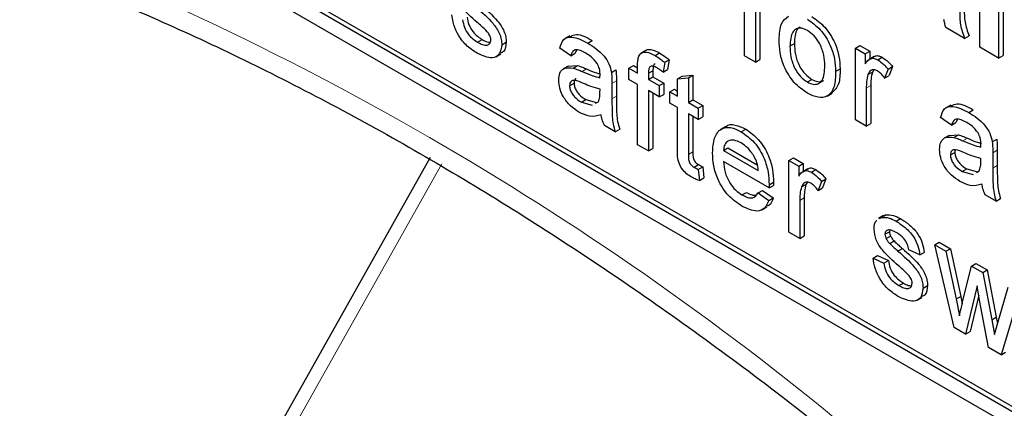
# Paper-space layout 'Blatt2' of a CAD drawing. Header units: millimetres. Extents: x 5 to 418, y 2 to 292.
# Tile 15 of 87: x 143.23 to 146.35, y 151.34 to 152.57. Entities that reach past the tile are written whole.
import ezdxf

# ---------------------------------------------------------------- set-up
doc = ezdxf.new("R2010")
doc.units = ezdxf.units.MM

psp = doc.layouts.new('Blatt2')

# ---------------------------------------------------------------- linework, layer by layer
at = {"color": 7, "linetype": 'Continuous', "lineweight": 25}
for p, q in [((140.9145, 154.4315), (147.9856, 150.3495)), ((142.7247, 153.4355), (147.9856, 150.3985)), ((142.7388, 153.4437), (147.9997, 150.4067)), ((146.2769, 152.479), (146.2769, 152.8383)), ((146.3367, 152.8038), (146.3367, 152.4445)), ((146.3509, 152.8119), (146.3509, 152.4527)), ((145.5315, 152.4521), (145.5315, 152.643)), ((145.566, 152.6231), (145.566, 152.4322)), ((145.5801, 152.615), (145.5801, 152.4404)), ((146.229, 152.5067), (146.1692, 152.5412)), ((144.978, 152.5155), (144.9621, 152.5063)), ((146.229, 152.5067), (146.2432, 152.5148)), ((144.6854, 152.495), (144.6996, 152.5032)), ((144.762, 152.4871), (144.7761, 152.4953)), ((145.0349, 152.4921), (145.049, 152.5003)), ((145.6755, 152.4824), (145.6897, 152.4906)), ((145.8829, 152.476), (145.8971, 152.4841)), ((145.8971, 152.4841), (145.9281, 152.4662)), ((146.3367, 152.4445), (146.2769, 152.479)), ((144.7431, 152.4485), (144.759, 152.4577)), ((144.9804, 152.452), (144.9459, 152.4759)), ((144.9804, 152.452), (144.9945, 152.4602)), ((144.999, 152.4701), (144.9945, 152.4602)), ((145.2188, 152.4687), (145.2029, 152.4595)), ((145.2479, 152.4527), (145.262, 152.4609)), ((145.566, 152.4322), (145.5315, 152.4521)), ((145.8829, 152.2492), (145.8829, 152.476)), ((145.8829, 152.476), (145.9139, 152.4581)), ((145.9139, 152.4581), (145.9281, 152.4662)), ((145.9139, 152.4581), (145.9139, 152.4264)), ((145.9426, 152.4497), (145.9267, 152.4405)), ((145.9281, 152.4662), (145.9281, 152.4413)), ((145.954, 152.4389), (145.9682, 152.4471)), ((146.3367, 152.4445), (146.3509, 152.4527)), ((144.9727, 152.4193), (144.9568, 152.4101)), ((144.9727, 152.4192), (145.0023, 152.421)), ((144.9881, 152.4129), (145.0023, 152.421)), ((145.165, 152.4131), (145.1791, 152.4212)), ((145.1791, 152.4212), (145.1925, 152.4135)), ((145.1925, 152.3972), (145.1925, 152.4202)), ((145.2784, 152.4312), (145.2735, 152.4002)), ((145.2784, 152.4312), (145.2925, 152.4394)), ((145.2925, 152.4394), (145.2876, 152.4083)), ((145.566, 152.4322), (145.5801, 152.4404)), ((145.9863, 152.4097), (146.0004, 152.4178)), ((146.0004, 152.4178), (145.9896, 152.3895)), ((145.1096, 152.3993), (145.1237, 152.4075)), ((145.165, 152.3773), (145.165, 152.4131)), ((145.165, 152.4131), (145.1925, 152.3972)), ((145.227, 152.3965), (145.2411, 152.4046)), ((145.227, 152.3965), (145.227, 152.3773)), ((145.227, 152.3773), (145.2411, 152.3854)), ((145.2411, 152.4046), (145.2411, 152.3854)), ((145.2411, 152.3854), (145.2756, 152.3656)), ((145.2735, 152.4002), (145.2876, 152.4083)), ((145.3193, 152.3792), (145.3335, 152.3873)), ((145.3335, 152.3873), (145.3679, 152.3901)), ((145.3538, 152.3819), (145.3679, 152.3901)), ((145.3679, 152.3901), (145.3679, 152.3122)), ((145.8202, 152.402), (145.8344, 152.4101)), ((145.9227, 152.3922), (145.9368, 152.4003)), ((145.9417, 152.4075), (145.9368, 152.4003)), ((145.9863, 152.4097), (145.9755, 152.3814)), ((145.9755, 152.3814), (145.9896, 152.3895)), ((144.9769, 152.3572), (144.9911, 152.3654)), ((145.1113, 152.3643), (145.1113, 152.3158)), ((145.1254, 152.3725), (145.1254, 152.3239)), ((145.1925, 152.3614), (145.165, 152.3773)), ((145.1925, 152.1704), (145.1925, 152.3614)), ((145.227, 152.3773), (145.2614, 152.3574)), ((145.2614, 152.3574), (145.2756, 152.3656)), ((145.2614, 152.3574), (145.2614, 152.3216)), ((145.2756, 152.3656), (145.2756, 152.3298)), ((145.3193, 152.3792), (145.3538, 152.3819)), ((145.3193, 152.324), (145.3193, 152.3792)), ((145.3538, 152.3819), (145.3538, 152.3041)), ((145.7308, 152.3689), (145.7449, 152.3771)), ((145.9315, 152.358), (145.9315, 152.2375)), ((145.0732, 152.3351), (145.0734, 152.3466)), ((145.2614, 152.3216), (145.227, 152.3415)), ((145.227, 152.3415), (145.227, 152.1505)), ((145.2411, 152.3333), (145.2411, 152.1587)), ((145.2614, 152.3216), (145.2756, 152.3298)), ((145.2952, 152.3379), (145.3094, 152.346)), ((145.2952, 152.3021), (145.2952, 152.3379)), ((145.2952, 152.3379), (145.3193, 152.324)), ((145.3094, 152.346), (145.3193, 152.3403)), ((145.7929, 152.3244), (145.8088, 152.3336)), ((145.9174, 152.3498), (145.9174, 152.2293)), ((145.0146, 152.305), (145.0287, 152.3131)), ((145.0146, 152.305), (145.0485, 152.2957)), ((145.0287, 152.3131), (145.0626, 152.3038)), ((145.0592, 152.3017), (145.0681, 152.3066)), ((145.3193, 152.2882), (145.2952, 152.3021)), ((145.3538, 152.3041), (145.3679, 152.3122)), ((145.3538, 152.3041), (145.3848, 152.2862)), ((145.3679, 152.3122), (145.3989, 152.2943)), ((145.3848, 152.2862), (145.3989, 152.2943)), ((145.3989, 152.2943), (145.3989, 152.2585)), ((146.185, 152.296), (146.1691, 152.2869)), ((145.3193, 152.1609), (145.3193, 152.2882)), ((145.3848, 152.2504), (145.3538, 152.2683)), ((145.3538, 152.2683), (145.3538, 152.1396)), ((145.3679, 152.2601), (145.3679, 152.1478)), ((145.3848, 152.2862), (145.3848, 152.2504)), ((146.242, 152.2727), (146.2561, 152.2808)), ((145.1216, 152.2114), (145.0872, 152.2313)), ((145.3848, 152.2504), (145.3989, 152.2585)), ((145.9174, 152.2293), (145.8829, 152.2492)), ((145.9174, 152.2293), (145.9315, 152.2375)), ((146.1875, 152.2325), (146.153, 152.2564)), ((146.1875, 152.2325), (146.2016, 152.2407)), ((146.2061, 152.2506), (146.2016, 152.2407)), ((145.1216, 152.2114), (145.1357, 152.2195)), ((145.4717, 152.2275), (145.4558, 152.2183)), ((145.521, 152.2115), (145.5352, 152.2197)), ((146.1798, 152.1998), (146.1639, 152.1906)), ((146.1798, 152.1998), (146.2093, 152.2016)), ((146.1952, 152.1934), (146.2093, 152.2016)), ((145.227, 152.1505), (145.1925, 152.1704)), ((146.3167, 152.1798), (146.3308, 152.188)), ((145.227, 152.1505), (145.2411, 152.1587)), ((145.4647, 152.1525), (145.4789, 152.1607)), ((145.4647, 152.1525), (145.575, 152.0889)), ((145.4789, 152.1607), (145.5717, 152.1071)), ((146.184, 152.1378), (146.1981, 152.1459)), ((146.3184, 152.1449), (146.3184, 152.0963)), ((146.3325, 152.153), (146.3325, 152.1045)), ((144.5354, 152.1298), (143.8809, 150.9692)), ((145.3713, 152.0991), (145.3854, 152.1072)), ((145.6092, 152.0333), (145.4647, 152.1167)), ((145.6721, 152.1203), (145.6862, 152.1285)), ((145.6721, 151.8936), (145.6721, 152.1203)), ((145.6721, 152.1203), (145.7031, 152.1024)), ((145.6862, 152.1285), (145.7172, 152.1106)), ((145.7031, 152.1024), (145.7172, 152.1106)), ((145.7172, 152.1106), (145.7172, 152.0856)), ((146.2803, 152.1157), (146.2805, 152.1271)), ((145.3848, 152.0922), (145.3989, 152.1004)), ((145.3848, 152.0922), (145.3882, 152.0569)), ((145.3989, 152.1004), (145.4024, 152.065)), ((145.7031, 152.1024), (145.7031, 152.0708)), ((145.7318, 152.094), (145.7159, 152.0848)), ((145.7432, 152.0832), (145.7573, 152.0914)), ((146.2217, 152.0855), (146.2358, 152.0937)), ((146.2217, 152.0855), (146.2556, 152.0762)), ((146.2358, 152.0937), (146.2697, 152.0844)), ((146.2663, 152.0822), (146.2752, 152.0872)), ((145.3882, 152.0569), (145.4024, 152.065)), ((145.6092, 152.0333), (145.6234, 152.0415)), ((145.6094, 152.0434), (145.6235, 152.0516)), ((145.7119, 152.0365), (145.726, 152.0447)), ((145.7299, 152.0504), (145.726, 152.0447)), ((145.7754, 152.054), (145.7647, 152.0257)), ((145.7754, 152.054), (145.7896, 152.0622)), ((145.7896, 152.0622), (145.7788, 152.0339)), ((145.5234, 152.0112), (145.5375, 152.0194)), ((145.5746, 152.0175), (145.5887, 152.0257)), ((145.5746, 152.0175), (145.6083, 151.994)), ((145.5887, 152.0257), (145.6225, 152.0022)), ((145.7647, 152.0257), (145.7788, 152.0339)), ((146.3287, 151.9919), (146.2942, 152.0118)), ((145.6083, 151.994), (145.6225, 152.0022)), ((145.7065, 151.9941), (145.7065, 151.8737)), ((145.7207, 152.0023), (145.7207, 151.8818)), ((146.3287, 151.9919), (146.3428, 152.0001)), ((145.5867, 151.9643), (145.6026, 151.9734)), ((145.9638, 151.94), (145.9779, 151.9482)), ((145.9729, 151.9445), (145.9779, 151.9482)), ((145.9721, 151.9458), (145.9562, 151.9366)), ((145.9587, 151.9364), (145.9638, 151.94)), ((146.0118, 151.9282), (146.026, 151.9363)), ((145.7065, 151.8737), (145.6721, 151.8936)), ((145.9766, 151.8868), (145.9908, 151.8949)), ((145.9916, 151.8999), (145.9908, 151.8949)), ((145.7065, 151.8737), (145.7207, 151.8818)), ((145.9802, 151.8728), (145.9944, 151.881)), ((145.9916, 151.8572), (146.0057, 151.8654)), ((146.1341, 151.8536), (146.1482, 151.8618)), ((146.1482, 151.8618), (146.184, 151.8411)), ((146.0176, 151.8334), (146.0318, 151.8416)), ((146.0869, 151.8212), (146.0524, 151.8371)), ((146.0869, 151.8212), (146.101, 151.8294)), ((146.1954, 151.5915), (146.1341, 151.8536)), ((146.1341, 151.8536), (146.1699, 151.8329)), ((146.1699, 151.8329), (146.184, 151.8411)), ((146.1699, 151.8329), (146.2027, 151.6818)), ((146.184, 151.8411), (146.2169, 151.69)), ((145.9387, 151.8113), (145.9529, 151.8194)), ((145.9387, 151.8113), (145.9732, 151.7953)), ((145.9529, 151.8194), (145.9873, 151.8035)), ((145.9732, 151.7953), (145.9873, 151.8035)), ((146.2508, 151.7862), (146.2649, 151.7944)), ((146.2649, 151.7944), (146.3006, 151.7738)), ((146.2217, 151.6689), (146.2508, 151.7862)), ((146.2508, 151.7862), (146.2864, 151.7657)), ((146.2864, 151.7657), (146.3006, 151.7738)), ((146.2864, 151.7657), (146.3153, 151.6156)), ((146.3006, 151.7738), (146.3295, 151.6238)), ((146.0207, 151.7242), (146.0348, 151.7323)), ((146.0972, 151.7163), (146.1113, 151.7245)), ((146.2684, 151.7237), (146.2322, 151.5702)), ((146.2765, 151.6781), (146.2684, 151.7237)), ((146.3338, 151.6065), (146.3668, 151.7193)), ((146.4028, 151.6985), (146.3446, 151.5054)), ((146.0783, 151.6777), (146.0942, 151.6868)), ((146.2027, 151.6818), (146.2169, 151.69)), ((146.2027, 151.6818), (146.2126, 151.6287)), ((146.2169, 151.69), (146.2212, 151.6667)), ((146.2736, 151.6941), (146.2464, 151.5784)), ((146.3045, 151.5285), (146.2765, 151.6781)), ((146.3153, 151.6156), (146.3295, 151.6238)), ((146.3153, 151.6156), (146.3235, 151.5694)), ((146.3235, 151.5694), (146.3338, 151.6065)), ((146.3295, 151.6238), (146.333, 151.6038)), ((146.2322, 151.5702), (146.1954, 151.5915)), ((146.2322, 151.5702), (146.2464, 151.5784)), ((146.3446, 151.5054), (146.3045, 151.5285)), ((146.3446, 151.5054), (146.3587, 151.5135))]:
    psp.add_line(p, q, dxfattribs=at)
at = {"color": 7, "linetype": 'Continuous', "lineweight": 18}
for p, q in [((145.0164, 152.4022), (145.0306, 152.4104)), ((145.1113, 152.3643), (145.1254, 152.3725)), ((145.9174, 152.3498), (145.9315, 152.358)), ((145.1113, 152.3158), (145.1254, 152.3239)), ((146.2235, 152.1828), (146.2377, 152.1909)), ((145.3538, 152.1396), (145.3679, 152.1478)), ((146.3184, 152.1449), (146.3325, 152.153)), ((144.5725, 152.1096), (143.918, 150.949)), ((146.3184, 152.0963), (146.3325, 152.1045)), ((145.7065, 151.9941), (145.7207, 152.0023))]:
    psp.add_line(p, q, dxfattribs=at)
psp.add_arc((139.7494, 143.908), 9.567, 50.30384, 69.70154, dxfattribs=at)
at = {"color": 7, "linetype": 'Continuous', "lineweight": 25}
for points, knots in [([(143.1438, 152.7737), (143.2389, 152.739), (143.5155, 152.6382), (143.9803, 152.4296), (144.5369, 152.1315), (145.0944, 151.7808), (145.5411, 151.4607), (145.8001, 151.2553), (145.876, 151.1951)], [0, 0, 0, 0, 0.106109, 0.308603, 0.511101, 0.713584, 0.916095, 1, 1, 1, 1]), ([(144.6834, 152.5584), (144.6659, 152.5736), (144.6441, 152.5926), (144.6218, 152.6228), (144.6102, 152.6457), (144.6082, 152.6624), (144.6069, 152.6734)], [0, 0, 0, 0, 0.501321, 0.626592, 0.751817, 1, 1, 1, 1]), ([(144.6824, 152.6043), (144.7003, 152.5886), (144.7226, 152.5691), (144.7462, 152.5388), (144.7555, 152.5215), (144.7612, 152.5035), (144.7617, 152.4926), (144.762, 152.4871)], [0, 0, 0, 0, 0.500446, 0.625396, 0.750274, 0.875069, 1, 1, 1, 1]), ([(144.6965, 152.6124), (144.7144, 152.5968), (144.7368, 152.5773), (144.7603, 152.547), (144.7696, 152.5297), (144.7753, 152.5116), (144.7758, 152.5007), (144.7761, 152.4953)], [0, 0, 0, 0, 0.500446, 0.625396, 0.750274, 0.875069, 1, 1, 1, 1]), ([(146.2272, 152.6099), (146.2274, 152.5997), (146.2276, 152.583), (146.2298, 152.5586), (146.2353, 152.5368), (146.2405, 152.5221), (146.2432, 152.5148)], [0, 0, 0, 0, 0.340129, 0.560069, 0.779965, 1, 1, 1, 1]), ([(144.685, 152.4594), (144.6742, 152.4663), (144.6525, 152.48), (144.6246, 152.5133), (144.6091, 152.55), (144.6054, 152.5714), (144.6035, 152.5821)], [0, 0, 0, 0, 0.2807392, 0.5592969, 0.7793109, 1, 1, 1, 1]), ([(144.6521, 152.5743), (144.6535, 152.5664), (144.6562, 152.5505), (144.6729, 152.5211), (144.6895, 152.51), (144.6996, 152.5032)], [0, 0, 0, 0, 0.281314, 0.561069, 1, 1, 1, 1]), ([(145.6411, 152.5022), (145.6419, 152.5212), (145.6432, 152.5552), (145.6623, 152.5707), (145.6706, 152.5776)], [0, 0, 0, 0, 0.5609635, 1, 1, 1, 1]), ([(145.7449, 152.576), (145.759, 152.566), (145.7872, 152.5462), (145.8179, 152.4966), (145.8326, 152.4494), (145.8338, 152.4232), (145.8344, 152.4101)], [0, 0, 0, 0, 0.279556, 0.5586, 0.778991, 1, 1, 1, 1]), ([(146.2131, 152.6017), (146.2132, 152.5916), (146.2134, 152.5748), (146.2156, 152.5505), (146.2211, 152.5286), (146.2264, 152.514), (146.229, 152.5067)], [0, 0, 0, 0, 0.340129, 0.560069, 0.779965, 1, 1, 1, 1]), ([(144.6379, 152.5662), (144.6393, 152.5582), (144.6421, 152.5423), (144.6588, 152.5129), (144.6753, 152.5018), (144.6854, 152.495)], [0, 0, 0, 0, 0.281314, 0.561069, 1, 1, 1, 1]), ([(144.7157, 152.5281), (144.7098, 152.534), (144.6992, 152.5447), (144.6882, 152.5542), (144.6834, 152.5584)], [0, 0, 0, 0, 0.559788, 1, 1, 1, 1]), ([(145.7079, 152.5435), (145.7045, 152.5411), (145.6912, 152.5315), (145.6903, 152.5081), (145.6897, 152.4906)], [0, 0, 0, 0, 0.254643, 1, 1, 1, 1]), ([(145.7308, 152.5678), (145.7449, 152.5579), (145.7731, 152.538), (145.8038, 152.4884), (145.8185, 152.4413), (145.8196, 152.4151), (145.8202, 152.402)], [0, 0, 0, 0, 0.279556, 0.5586, 0.778991, 1, 1, 1, 1]), ([(146.1692, 152.5412), (146.1681, 152.546), (146.166, 152.5544), (146.1643, 152.5628), (146.1635, 152.5665)], [0, 0, 0, 0, 0.559958, 1, 1, 1, 1]), ([(144.7275, 152.503), (144.7273, 152.5053), (144.7269, 152.5101), (144.7228, 152.5193), (144.7184, 152.5248), (144.7157, 152.5281)], [0, 0, 0, 0, 0.279757, 0.559839, 1, 1, 1, 1]), ([(144.9459, 152.4759), (144.9491, 152.4864), (144.9554, 152.5074), (144.9894, 152.5152), (145.0176, 152.5009), (145.0349, 152.4921)], [0, 0, 0, 0, 0.28043, 0.559303, 1, 1, 1, 1]), ([(144.979, 152.5133), (144.9853, 152.516), (145.0046, 152.5245), (145.0311, 152.5101), (145.049, 152.5003)], [0, 0, 0, 0, 0.323837, 1, 1, 1, 1]), ([(145.7308, 152.532), (145.7245, 152.535), (145.7118, 152.541), (145.6954, 152.5387), (145.678, 152.5236), (145.6765, 152.4994), (145.6755, 152.4824)], [0, 0, 0, 0, 0.187137, 0.374025, 0.561097, 1, 1, 1, 1]), ([(145.7858, 152.42), (145.7854, 152.431), (145.7845, 152.4531), (145.7724, 152.4875), (145.7528, 152.5165), (145.7381, 152.5268), (145.7308, 152.532)], [0, 0, 0, 0, 0.2810641, 0.5603164, 0.7801741, 1, 1, 1, 1]), ([(144.762, 152.4871), (144.7603, 152.4762), (144.757, 152.4542), (144.7282, 152.4399), (144.7014, 152.452), (144.685, 152.4594)], [0, 0, 0, 0, 0.279926, 0.560038, 1, 1, 1, 1]), ([(144.6854, 152.495), (144.6907, 152.4922), (144.7012, 152.4865), (144.7151, 152.4845), (144.7254, 152.4899), (144.7268, 152.4986), (144.7275, 152.503)], [0, 0, 0, 0, 0.281188, 0.560952, 0.781095, 1, 1, 1, 1]), ([(144.6996, 152.5032), (144.7049, 152.5001), (144.7138, 152.495), (144.7219, 152.4947), (144.7251, 152.4946)], [0, 0, 0, 0, 0.596492, 1, 1, 1, 1]), ([(144.7761, 152.4953), (144.7749, 152.4835), (144.7732, 152.4662), (144.7614, 152.4616), (144.7576, 152.4602)], [0, 0, 0, 0, 0.679034, 1, 1, 1, 1]), ([(145.0349, 152.4921), (145.0528, 152.4807), (145.0779, 152.4647), (145.1036, 152.4261), (145.1076, 152.4082), (145.1096, 152.3993)], [0, 0, 0, 0, 0.559253, 0.779195, 1, 1, 1, 1]), ([(145.7308, 152.3331), (145.7164, 152.3432), (145.6876, 152.3633), (145.6563, 152.4143), (145.6427, 152.4623), (145.6416, 152.4889), (145.6411, 152.5022)], [0, 0, 0, 0, 0.279616, 0.558371, 0.778858, 1, 1, 1, 1]), ([(145.6755, 152.4824), (145.676, 152.4713), (145.6768, 152.449), (145.6884, 152.4139), (145.7084, 152.3846), (145.7233, 152.3741), (145.7308, 152.3689)], [0, 0, 0, 0, 0.281129, 0.560384, 0.780159, 1, 1, 1, 1]), ([(145.6897, 152.4906), (145.6901, 152.4794), (145.6909, 152.4571), (145.7025, 152.4221), (145.7226, 152.3927), (145.7375, 152.3823), (145.7449, 152.3771)], [0, 0, 0, 0, 0.281129, 0.560384, 0.780159, 1, 1, 1, 1]), ([(145.0287, 152.4599), (145.0228, 152.4631), (145.0111, 152.4694), (144.9948, 152.4729), (144.9849, 152.4646), (144.9819, 152.4562), (144.9804, 152.452)], [0, 0, 0, 0, 0.2808547, 0.5597509, 0.7794996, 1, 1, 1, 1]), ([(145.0645, 152.4273), (145.0583, 152.435), (145.0471, 152.4488), (145.0344, 152.4565), (145.0287, 152.4599)], [0, 0, 0, 0, 0.557871, 1, 1, 1, 1]), ([(145.1925, 152.4202), (145.1926, 152.4264), (145.1926, 152.4374), (145.1951, 152.4465), (145.1962, 152.4506)], [0, 0, 0, 0, 0.56037, 1, 1, 1, 1]), ([(145.1962, 152.4506), (145.1991, 152.4547), (145.205, 152.4631), (145.2236, 152.4652), (145.2387, 152.4575), (145.2479, 152.4527)], [0, 0, 0, 0, 0.2794581, 0.5596612, 1, 1, 1, 1]), ([(145.2192, 152.4683), (145.2195, 152.4687), (145.2231, 152.4728), (145.2381, 152.4727), (145.253, 152.4654), (145.262, 152.4609)], [0, 0, 0, 0, 0.041167, 0.414036, 1, 1, 1, 1]), ([(145.2479, 152.4527), (145.2536, 152.4492), (145.2639, 152.4427), (145.274, 152.4347), (145.2784, 152.4312)], [0, 0, 0, 0, 0.559945, 1, 1, 1, 1]), ([(145.262, 152.4609), (145.2678, 152.4573), (145.278, 152.4509), (145.2881, 152.4429), (145.2925, 152.4394)], [0, 0, 0, 0, 0.559945, 1, 1, 1, 1]), ([(145.9433, 152.4486), (145.9443, 152.4496), (145.9474, 152.4531), (145.9566, 152.4523), (145.9643, 152.4488), (145.9682, 152.4471)], [0, 0, 0, 0, 0.1691554, 0.5845251, 1, 1, 1, 1]), ([(145.9682, 152.4471), (145.9745, 152.4427), (145.9859, 152.4349), (145.996, 152.423), (146.0004, 152.4178)], [0, 0, 0, 0, 0.559546, 1, 1, 1, 1]), ([(145.0023, 152.421), (145.0075, 152.4193), (145.0169, 152.4163), (145.0264, 152.4122), (145.0306, 152.4104)], [0, 0, 0, 0, 0.559918, 1, 1, 1, 1]), ([(145.0734, 152.3917), (145.0733, 152.3981), (145.0731, 152.4095), (145.0671, 152.4219), (145.0645, 152.4273)], [0, 0, 0, 0, 0.561903, 1, 1, 1, 1]), ([(145.2542, 152.4133), (145.2499, 152.4156), (145.2414, 152.4202), (145.2302, 152.419), (145.2274, 152.4078), (145.2271, 152.4003), (145.227, 152.3965)], [0, 0, 0, 0, 0.281469, 0.557719, 0.778516, 1, 1, 1, 1]), ([(145.2477, 152.4254), (145.2468, 152.4254), (145.2429, 152.425), (145.2417, 152.4156), (145.2413, 152.4083), (145.2411, 152.4046)], [0, 0, 0, 0, 0.131284, 0.564968, 1, 1, 1, 1]), ([(145.7308, 152.3689), (145.7371, 152.3659), (145.7499, 152.3598), (145.7663, 152.3626), (145.7836, 152.3783), (145.7849, 152.4028), (145.7858, 152.42)], [0, 0, 0, 0, 0.187044, 0.373945, 0.560983, 1, 1, 1, 1]), ([(145.9139, 152.4264), (145.9191, 152.4336), (145.9263, 152.4435), (145.9423, 152.4445), (145.9501, 152.4408), (145.954, 152.4389)], [0, 0, 0, 0, 0.559599, 0.779772, 1, 1, 1, 1]), ([(145.954, 152.4389), (145.9604, 152.4345), (145.9717, 152.4267), (145.9818, 152.4149), (145.9863, 152.4097)], [0, 0, 0, 0, 0.559546, 1, 1, 1, 1]), ([(144.9425, 152.3749), (144.9432, 152.3828), (144.9447, 152.3987), (144.9598, 152.416), (144.9774, 152.414), (144.9881, 152.4129)], [0, 0, 0, 0, 0.280458, 0.560983, 1, 1, 1, 1]), ([(144.9881, 152.4129), (144.9934, 152.4112), (145.0027, 152.4082), (145.0122, 152.404), (145.0164, 152.4022)], [0, 0, 0, 0, 0.559918, 1, 1, 1, 1]), ([(145.0164, 152.4022), (145.0272, 152.3976), (145.0464, 152.3893), (145.065, 152.3846), (145.0732, 152.3825)], [0, 0, 0, 0, 0.560185, 1, 1, 1, 1]), ([(145.0306, 152.4104), (145.0413, 152.4057), (145.0563, 152.3991), (145.0708, 152.3952), (145.0749, 152.3942)], [0, 0, 0, 0, 0.719639, 1, 1, 1, 1]), ([(145.0732, 152.3825), (145.0732, 152.3842), (145.0733, 152.3873), (145.0734, 152.3903), (145.0734, 152.3917)], [0, 0, 0, 0, 0.5600235, 1, 1, 1, 1]), ([(145.1096, 152.3993), (145.1102, 152.3926), (145.1113, 152.3807), (145.1113, 152.3693), (145.1113, 152.3643)], [0, 0, 0, 0, 0.559817, 1, 1, 1, 1]), ([(145.1237, 152.4075), (145.1243, 152.4008), (145.1254, 152.3889), (145.1254, 152.3775), (145.1254, 152.3725)], [0, 0, 0, 0, 0.559817, 1, 1, 1, 1]), ([(145.2735, 152.4002), (145.2699, 152.4028), (145.2635, 152.4076), (145.2571, 152.4115), (145.2542, 152.4133)], [0, 0, 0, 0, 0.559924, 1, 1, 1, 1]), ([(145.8202, 152.402), (145.8197, 152.3853), (145.8188, 152.3522), (145.7978, 152.3219), (145.7651, 152.3173), (145.7422, 152.3278), (145.7308, 152.3331)], [0, 0, 0, 0, 0.281033, 0.559513, 0.779602, 1, 1, 1, 1]), ([(145.8344, 152.4101), (145.8342, 152.393), (145.8338, 152.3597), (145.8167, 152.3425), (145.8084, 152.3341)], [0, 0, 0, 0, 0.512915, 1, 1, 1, 1]), ([(145.9227, 152.3922), (145.921, 152.3848), (145.9178, 152.3717), (145.9175, 152.3565), (145.9174, 152.3498)], [0, 0, 0, 0, 0.559888, 1, 1, 1, 1]), ([(145.9527, 152.4039), (145.9488, 152.4056), (145.9409, 152.409), (145.9291, 152.4059), (145.9251, 152.3973), (145.9227, 152.3922)], [0, 0, 0, 0, 0.280305, 0.560911, 1, 1, 1, 1]), ([(145.9368, 152.4003), (145.9351, 152.393), (145.932, 152.3798), (145.9317, 152.3646), (145.9315, 152.358)], [0, 0, 0, 0, 0.559888, 1, 1, 1, 1]), ([(145.9755, 152.3814), (145.9716, 152.3865), (145.9646, 152.3957), (145.9563, 152.4014), (145.9527, 152.4039)], [0, 0, 0, 0, 0.560116, 1, 1, 1, 1]), ([(145.0067, 152.2737), (144.9977, 152.2795), (144.9798, 152.291), (144.9575, 152.319), (144.9443, 152.3494), (144.9431, 152.3664), (144.9425, 152.3749)], [0, 0, 0, 0, 0.280815, 0.55969, 0.779696, 1, 1, 1, 1]), ([(145.0215, 152.3642), (145.0117, 152.3686), (144.9994, 152.3742), (144.9864, 152.3737), (144.9812, 152.3708), (144.9776, 152.3653), (144.9772, 152.3599), (144.9769, 152.3572)], [0, 0, 0, 0, 0.5002798, 0.6253263, 0.7502693, 0.875147, 1, 1, 1, 1]), ([(144.9769, 152.3572), (144.9773, 152.3533), (144.978, 152.3454), (144.9841, 152.3328), (144.9959, 152.317), (145.0069, 152.3099), (145.0146, 152.305)], [0, 0, 0, 0, 0.1865647, 0.3734672, 0.5606134, 1, 1, 1, 1]), ([(144.9981, 152.3799), (144.9972, 152.3795), (144.9946, 152.3782), (144.9918, 152.3734), (144.9913, 152.368), (144.9911, 152.3654)], [0, 0, 0, 0, 0.193903, 0.596991, 1, 1, 1, 1]), ([(144.9911, 152.3654), (144.9914, 152.3615), (144.9922, 152.3536), (144.9982, 152.341), (145.0101, 152.3252), (145.0211, 152.3181), (145.0287, 152.3131)], [0, 0, 0, 0, 0.1865647, 0.3734672, 0.5606134, 1, 1, 1, 1]), ([(145.0734, 152.3466), (145.0638, 152.349), (145.0468, 152.3534), (145.0293, 152.3609), (145.0215, 152.3642)], [0, 0, 0, 0, 0.55976, 1, 1, 1, 1]), ([(145.7449, 152.3771), (145.7512, 152.3742), (145.7637, 152.3684), (145.7765, 152.3689), (145.7809, 152.3732), (145.7814, 152.3737)], [0, 0, 0, 0, 0.465388, 0.930416, 1, 1, 1, 1]), ([(145.0681, 152.3066), (145.0699, 152.3113), (145.0731, 152.3197), (145.0732, 152.3304), (145.0732, 152.3351)], [0, 0, 0, 0, 0.558995, 1, 1, 1, 1]), ([(145.1254, 152.3239), (145.1255, 152.3126), (145.1255, 152.2938), (145.1262, 152.2675), (145.1284, 152.2442), (145.1333, 152.2277), (145.1357, 152.2195)], [0, 0, 0, 0, 0.3402059, 0.5603391, 0.7801747, 1, 1, 1, 1]), ([(145.1113, 152.3158), (145.1113, 152.3044), (145.1114, 152.2857), (145.1121, 152.2593), (145.1143, 152.236), (145.1192, 152.2196), (145.1216, 152.2114)], [0, 0, 0, 0, 0.3402059, 0.5603391, 0.7801747, 1, 1, 1, 1]), ([(146.153, 152.2564), (146.1562, 152.2669), (146.1625, 152.2879), (146.1964, 152.2958), (146.2247, 152.2814), (146.242, 152.2727)], [0, 0, 0, 0, 0.28043, 0.559303, 1, 1, 1, 1]), ([(146.1861, 152.2938), (146.1924, 152.2966), (146.2117, 152.305), (146.2382, 152.2906), (146.2561, 152.2808)], [0, 0, 0, 0, 0.323837, 1, 1, 1, 1]), ([(145.0768, 152.2651), (145.0651, 152.2617), (145.0441, 152.2558), (145.0181, 152.2682), (145.0067, 152.2737)], [0, 0, 0, 0, 0.559971, 1, 1, 1, 1]), ([(145.0872, 152.2313), (145.0844, 152.2376), (145.0795, 152.2491), (145.0777, 152.2602), (145.0768, 152.2651)], [0, 0, 0, 0, 0.559697, 1, 1, 1, 1]), ([(146.242, 152.2727), (146.2599, 152.2612), (146.2849, 152.2452), (146.3107, 152.2066), (146.3147, 152.1888), (146.3167, 152.1798)], [0, 0, 0, 0, 0.559253, 0.779195, 1, 1, 1, 1]), ([(145.4721, 152.227), (145.4724, 152.2274), (145.4785, 152.2356), (145.5018, 152.2349), (145.524, 152.2248), (145.5352, 152.2197)], [0, 0, 0, 0, 0.024421, 0.511721, 1, 1, 1, 1]), ([(146.2358, 152.2404), (146.2299, 152.2436), (146.2182, 152.25), (146.2019, 152.2534), (146.192, 152.2451), (146.189, 152.2367), (146.1875, 152.2325)], [0, 0, 0, 0, 0.280855, 0.559751, 0.7795, 1, 1, 1, 1]), ([(146.2716, 152.2078), (146.2654, 152.2155), (146.2542, 152.2294), (146.2414, 152.237), (146.2358, 152.2404)], [0, 0, 0, 0, 0.557871, 1, 1, 1, 1]), ([(145.4303, 152.1446), (145.4311, 152.161), (145.4328, 152.1935), (145.4546, 152.2223), (145.4867, 152.228), (145.5096, 152.217), (145.521, 152.2115)], [0, 0, 0, 0, 0.280748, 0.559775, 0.779666, 1, 1, 1, 1]), ([(145.521, 152.2115), (145.5353, 152.2014), (145.5638, 152.1811), (145.5941, 152.1304), (145.6077, 152.083), (145.6088, 152.0566), (145.6094, 152.0434)], [0, 0, 0, 0, 0.279366, 0.558398, 0.778885, 1, 1, 1, 1]), ([(145.5352, 152.2197), (145.5494, 152.2095), (145.5779, 152.1893), (145.6082, 152.1386), (145.6218, 152.0911), (145.623, 152.0648), (145.6235, 152.0516)], [0, 0, 0, 0, 0.279366, 0.558398, 0.778885, 1, 1, 1, 1]), ([(146.2093, 152.2016), (146.2146, 152.1999), (146.224, 152.1968), (146.2335, 152.1927), (146.2377, 152.1909)], [0, 0, 0, 0, 0.5599184, 1, 1, 1, 1]), ([(146.2805, 152.1722), (146.2803, 152.1786), (146.2801, 152.1901), (146.2742, 152.2024), (146.2716, 152.2078)], [0, 0, 0, 0, 0.561903, 1, 1, 1, 1]), ([(145.5209, 152.1758), (145.5132, 152.1795), (145.4978, 152.1869), (145.4793, 152.1838), (145.4675, 152.1717), (145.4656, 152.1589), (145.4647, 152.1525)], [0, 0, 0, 0, 0.28019, 0.559728, 0.779642, 1, 1, 1, 1]), ([(145.5623, 152.1329), (145.5555, 152.1431), (145.5432, 152.1613), (145.5277, 152.1714), (145.5209, 152.1758)], [0, 0, 0, 0, 0.558512, 1, 1, 1, 1]), ([(146.1496, 152.1554), (146.1503, 152.1633), (146.1518, 152.1792), (146.1669, 152.1965), (146.1845, 152.1946), (146.1952, 152.1934)], [0, 0, 0, 0, 0.280458, 0.560983, 1, 1, 1, 1]), ([(146.1952, 152.1934), (146.2004, 152.1917), (146.2098, 152.1887), (146.2193, 152.1846), (146.2235, 152.1828)], [0, 0, 0, 0, 0.5599184, 1, 1, 1, 1]), ([(146.2235, 152.1828), (146.2343, 152.1781), (146.2535, 152.1698), (146.2721, 152.1651), (146.2803, 152.163)], [0, 0, 0, 0, 0.560185, 1, 1, 1, 1]), ([(146.2377, 152.1909), (146.2484, 152.1862), (146.2634, 152.1796), (146.2779, 152.1758), (146.282, 152.1747)], [0, 0, 0, 0, 0.719639, 1, 1, 1, 1]), ([(146.2803, 152.163), (146.2803, 152.1647), (146.2804, 152.1678), (146.2804, 152.1709), (146.2805, 152.1722)], [0, 0, 0, 0, 0.560023, 1, 1, 1, 1]), ([(146.3167, 152.1798), (146.3173, 152.1731), (146.3183, 152.1612), (146.3184, 152.1499), (146.3184, 152.1449)], [0, 0, 0, 0, 0.559817, 1, 1, 1, 1]), ([(146.3308, 152.188), (146.3314, 152.1813), (146.3325, 152.1694), (146.3325, 152.158), (146.3325, 152.153)], [0, 0, 0, 0, 0.559817, 1, 1, 1, 1]), ([(145.364, 152.0675), (145.3585, 152.0708), (145.3477, 152.0775), (145.3322, 152.0937), (145.3173, 152.125), (145.3185, 152.1461), (145.3193, 152.1609)], [0, 0, 0, 0, 0.187433, 0.373821, 0.559462, 1, 1, 1, 1]), ([(145.3538, 152.1396), (145.3534, 152.1324), (145.3528, 152.1233), (145.3582, 152.1112), (145.3634, 152.104), (145.3681, 152.101), (145.3713, 152.0991)], [0, 0, 0, 0, 0.499596, 0.625239, 0.750354, 1, 1, 1, 1]), ([(145.3679, 152.1478), (145.3675, 152.1405), (145.367, 152.1315), (145.3723, 152.1194), (145.3775, 152.1122), (145.3823, 152.1092), (145.3854, 152.1072)], [0, 0, 0, 0, 0.499596, 0.625239, 0.750354, 1, 1, 1, 1]), ([(145.5228, 151.9758), (145.5083, 151.9856), (145.4793, 152.0054), (145.4469, 152.0558), (145.432, 152.1043), (145.4309, 152.1312), (145.4303, 152.1446)], [0, 0, 0, 0, 0.279952, 0.558661, 0.778994, 1, 1, 1, 1]), ([(146.2138, 152.0542), (146.2048, 152.06), (146.1869, 152.0715), (146.1646, 152.0995), (146.1514, 152.1299), (146.1502, 152.1469), (146.1496, 152.1554)], [0, 0, 0, 0, 0.280815, 0.55969, 0.779696, 1, 1, 1, 1]), ([(146.2286, 152.1447), (146.2188, 152.1492), (146.2065, 152.1548), (146.1935, 152.1543), (146.1883, 152.1513), (146.1847, 152.1458), (146.1842, 152.1404), (146.184, 152.1378)], [0, 0, 0, 0, 0.50028, 0.625326, 0.750269, 0.875147, 1, 1, 1, 1]), ([(146.184, 152.1378), (146.1844, 152.1338), (146.1851, 152.126), (146.1912, 152.1133), (146.203, 152.0975), (146.214, 152.0905), (146.2217, 152.0855)], [0, 0, 0, 0, 0.186565, 0.373467, 0.560613, 1, 1, 1, 1]), ([(146.1998, 152.1543), (146.1996, 152.154), (146.1983, 152.152), (146.1982, 152.1488), (146.1981, 152.1459)], [0, 0, 0, 0, 0.114706, 1, 1, 1, 1]), ([(146.1981, 152.1459), (146.1985, 152.142), (146.1992, 152.1341), (146.2053, 152.1215), (146.2172, 152.1057), (146.2281, 152.0986), (146.2358, 152.0937)], [0, 0, 0, 0, 0.186565, 0.373467, 0.560613, 1, 1, 1, 1]), ([(146.2805, 152.1271), (146.2709, 152.1296), (146.2539, 152.1339), (146.2364, 152.1414), (146.2286, 152.1447)], [0, 0, 0, 0, 0.55976, 1, 1, 1, 1]), ([(145.3854, 152.1072), (145.388, 152.1058), (145.3925, 152.1034), (145.397, 152.1013), (145.3989, 152.1004)], [0, 0, 0, 0, 0.559965, 1, 1, 1, 1]), ([(145.4647, 152.1167), (145.4658, 152.1058), (145.4679, 152.0841), (145.4823, 152.0512), (145.5023, 152.0254), (145.5164, 152.016), (145.5234, 152.0112)], [0, 0, 0, 0, 0.280633, 0.559687, 0.779661, 1, 1, 1, 1]), ([(145.575, 152.0889), (145.5741, 152.097), (145.5725, 152.1114), (145.5654, 152.1263), (145.5623, 152.1329)], [0, 0, 0, 0, 0.560674, 1, 1, 1, 1]), ([(146.2752, 152.0872), (146.277, 152.0918), (146.2801, 152.1002), (146.2803, 152.1109), (146.2803, 152.1157)], [0, 0, 0, 0, 0.558995, 1, 1, 1, 1]), ([(146.3325, 152.1045), (146.3325, 152.0931), (146.3326, 152.0744), (146.3333, 152.048), (146.3355, 152.0247), (146.3404, 152.0083), (146.3428, 152.0001)], [0, 0, 0, 0, 0.340206, 0.560339, 0.780175, 1, 1, 1, 1]), ([(145.3713, 152.0991), (145.3738, 152.0977), (145.3783, 152.0952), (145.3828, 152.0932), (145.3848, 152.0922)], [0, 0, 0, 0, 0.559965, 1, 1, 1, 1]), ([(145.7031, 152.0708), (145.7083, 152.0779), (145.7154, 152.0879), (145.7314, 152.0888), (145.7393, 152.0851), (145.7432, 152.0832)], [0, 0, 0, 0, 0.559599, 0.779772, 1, 1, 1, 1]), ([(145.7325, 152.0929), (145.7334, 152.0939), (145.7366, 152.0974), (145.7458, 152.0967), (145.7535, 152.0932), (145.7573, 152.0914)], [0, 0, 0, 0, 0.169155, 0.584525, 1, 1, 1, 1]), ([(145.7432, 152.0832), (145.7495, 152.0789), (145.7609, 152.0711), (145.771, 152.0592), (145.7754, 152.054)], [0, 0, 0, 0, 0.559546, 1, 1, 1, 1]), ([(145.7573, 152.0914), (145.7637, 152.087), (145.775, 152.0792), (145.7851, 152.0674), (145.7896, 152.0622)], [0, 0, 0, 0, 0.559546, 1, 1, 1, 1]), ([(146.3184, 152.0963), (146.3184, 152.0849), (146.3185, 152.0662), (146.3192, 152.0398), (146.3214, 152.0165), (146.3263, 152.0001), (146.3287, 151.9919)], [0, 0, 0, 0, 0.340206, 0.560339, 0.780175, 1, 1, 1, 1]), ([(145.3882, 152.0569), (145.3837, 152.0584), (145.3757, 152.0612), (145.3676, 152.0656), (145.364, 152.0675)], [0, 0, 0, 0, 0.560078, 1, 1, 1, 1]), ([(145.6094, 152.0434), (145.6094, 152.0415), (145.6093, 152.0381), (145.6093, 152.0348), (145.6092, 152.0333)], [0, 0, 0, 0, 0.559999, 1, 1, 1, 1]), ([(145.6235, 152.0516), (145.6235, 152.0497), (145.6235, 152.0463), (145.6234, 152.0429), (145.6234, 152.0415)], [0, 0, 0, 0, 0.559999, 1, 1, 1, 1]), ([(145.7419, 152.0482), (145.7379, 152.0499), (145.7301, 152.0533), (145.7183, 152.0502), (145.7143, 152.0417), (145.7119, 152.0365)], [0, 0, 0, 0, 0.280305, 0.560911, 1, 1, 1, 1]), ([(145.726, 152.0447), (145.7243, 152.0373), (145.7211, 152.0242), (145.7208, 152.009), (145.7207, 152.0023)], [0, 0, 0, 0, 0.559888, 1, 1, 1, 1]), ([(145.7647, 152.0257), (145.7607, 152.0309), (145.7537, 152.0401), (145.7455, 152.0457), (145.7419, 152.0482)], [0, 0, 0, 0, 0.560116, 1, 1, 1, 1]), ([(146.2839, 152.0456), (146.2722, 152.0423), (146.2512, 152.0363), (146.2252, 152.0488), (146.2138, 152.0542)], [0, 0, 0, 0, 0.559971, 1, 1, 1, 1]), ([(146.2942, 152.0118), (146.2915, 152.0182), (146.2866, 152.0296), (146.2847, 152.0407), (146.2839, 152.0456)], [0, 0, 0, 0, 0.559697, 1, 1, 1, 1]), ([(145.5234, 152.0112), (145.5293, 152.0082), (145.5412, 152.0022), (145.5615, 152.0002), (145.5696, 152.011), (145.5746, 152.0175)], [0, 0, 0, 0, 0.281282, 0.561906, 1, 1, 1, 1]), ([(145.5375, 152.0194), (145.5436, 152.0161), (145.554, 152.0105), (145.5631, 152.0107), (145.567, 152.0108)], [0, 0, 0, 0, 0.580827, 1, 1, 1, 1]), ([(145.7119, 152.0365), (145.7101, 152.0291), (145.707, 152.016), (145.7067, 152.0008), (145.7065, 151.9941)], [0, 0, 0, 0, 0.559888, 1, 1, 1, 1]), ([(145.6083, 151.994), (145.6045, 151.985), (145.5967, 151.9669), (145.5666, 151.9553), (145.5395, 151.968), (145.5228, 151.9758)], [0, 0, 0, 0, 0.2806132, 0.5608329, 1, 1, 1, 1]), ([(145.6225, 152.0022), (145.6191, 151.9922), (145.6148, 151.9793), (145.6041, 151.9759), (145.6017, 151.9752)], [0, 0, 0, 0, 0.776004, 1, 1, 1, 1]), ([(145.9779, 151.9482), (145.9863, 151.9485), (146.0014, 151.9491), (146.0185, 151.9403), (146.026, 151.9363)], [0, 0, 0, 0, 0.558938, 1, 1, 1, 1]), ([(145.9422, 151.9026), (145.9427, 151.9137), (145.9433, 151.9255), (145.95, 151.9301), (145.9504, 151.9303)], [0, 0, 0, 0, 0.941621, 1, 1, 1, 1]), ([(145.9638, 151.94), (145.9722, 151.9404), (145.9873, 151.941), (146.0043, 151.9321), (146.0118, 151.9282)], [0, 0, 0, 0, 0.558938, 1, 1, 1, 1]), ([(146.0118, 151.9282), (146.0215, 151.9219), (146.0407, 151.9095), (146.0665, 151.8825), (146.0824, 151.8497), (146.0854, 151.8307), (146.0869, 151.8212)], [0, 0, 0, 0, 0.2807369, 0.5604275, 0.7794497, 1, 1, 1, 1]), ([(146.026, 151.9363), (146.0356, 151.9301), (146.0549, 151.9176), (146.0807, 151.8906), (146.0965, 151.8579), (146.0995, 151.8389), (146.101, 151.8294)], [0, 0, 0, 0, 0.2807369, 0.5604275, 0.7794497, 1, 1, 1, 1]), ([(146.0186, 151.7876), (146.0011, 151.8028), (145.9793, 151.8218), (145.957, 151.852), (145.9454, 151.8749), (145.9435, 151.8915), (145.9422, 151.9026)], [0, 0, 0, 0, 0.501321, 0.626592, 0.751817, 1, 1, 1, 1]), ([(146.0144, 151.8909), (146.006, 151.8955), (145.9935, 151.9024), (145.9816, 151.8991), (145.9772, 151.8936), (145.9768, 151.889), (145.9766, 151.8868)], [0, 0, 0, 0, 0.49977, 0.749095, 0.874592, 1, 1, 1, 1]), ([(145.9766, 151.8868), (145.9768, 151.8842), (145.9772, 151.8797), (145.9793, 151.8749), (145.9802, 151.8728)], [0, 0, 0, 0, 0.559236, 1, 1, 1, 1]), ([(145.9908, 151.8949), (145.991, 151.8924), (145.9913, 151.8879), (145.9934, 151.8831), (145.9944, 151.881)], [0, 0, 0, 0, 0.559236, 1, 1, 1, 1]), ([(146.0524, 151.8371), (146.0512, 151.8433), (146.0487, 151.8557), (146.0347, 151.8775), (146.0221, 151.8858), (146.0144, 151.8909)], [0, 0, 0, 0, 0.280304, 0.560237, 1, 1, 1, 1]), ([(145.9802, 151.8728), (145.9821, 151.8696), (145.9854, 151.8639), (145.9897, 151.8592), (145.9916, 151.8572)], [0, 0, 0, 0, 0.559084, 1, 1, 1, 1]), ([(145.9916, 151.8572), (145.9964, 151.8527), (146.0051, 151.8446), (146.0138, 151.8369), (146.0176, 151.8334)], [0, 0, 0, 0, 0.559965, 1, 1, 1, 1]), ([(145.9944, 151.881), (145.9962, 151.8778), (145.9995, 151.872), (146.0038, 151.8674), (146.0057, 151.8654)], [0, 0, 0, 0, 0.559084, 1, 1, 1, 1]), ([(146.0057, 151.8654), (146.0106, 151.8609), (146.0192, 151.8528), (146.0279, 151.845), (146.0318, 151.8416)], [0, 0, 0, 0, 0.559965, 1, 1, 1, 1]), ([(146.0176, 151.8334), (146.0355, 151.8178), (146.0579, 151.7983), (146.0814, 151.768), (146.0907, 151.7507), (146.0964, 151.7326), (146.0969, 151.7217), (146.0972, 151.7163)], [0, 0, 0, 0, 0.500446, 0.625396, 0.750274, 0.875069, 1, 1, 1, 1]), ([(146.0318, 151.8416), (146.0497, 151.826), (146.072, 151.8065), (146.0956, 151.7762), (146.1049, 151.7589), (146.1105, 151.7408), (146.1111, 151.7299), (146.1113, 151.7245)], [0, 0, 0, 0, 0.500446, 0.625396, 0.750274, 0.875069, 1, 1, 1, 1]), ([(146.0203, 151.6886), (146.0094, 151.6955), (145.9877, 151.7092), (145.9599, 151.7425), (145.9443, 151.7792), (145.9406, 151.8005), (145.9387, 151.8113)], [0, 0, 0, 0, 0.280739, 0.559297, 0.779311, 1, 1, 1, 1]), ([(145.9732, 151.7953), (145.9746, 151.7874), (145.9773, 151.7715), (145.994, 151.7421), (146.0106, 151.731), (146.0207, 151.7242)], [0, 0, 0, 0, 0.281314, 0.561069, 1, 1, 1, 1]), ([(145.9873, 151.8035), (145.9887, 151.7956), (145.9915, 151.7797), (146.0082, 151.7503), (146.0247, 151.7391), (146.0348, 151.7323)], [0, 0, 0, 0, 0.281314, 0.561069, 1, 1, 1, 1]), ([(146.051, 151.7573), (146.045, 151.7632), (146.0344, 151.7739), (146.0234, 151.7834), (146.0186, 151.7876)], [0, 0, 0, 0, 0.559788, 1, 1, 1, 1]), ([(146.0207, 151.7242), (146.0259, 151.7214), (146.0364, 151.7157), (146.0504, 151.7137), (146.0606, 151.7191), (146.062, 151.7278), (146.0627, 151.7321)], [0, 0, 0, 0, 0.2811877, 0.5609523, 0.7810946, 1, 1, 1, 1]), ([(146.0348, 151.7323), (146.0401, 151.7293), (146.0491, 151.7242), (146.0571, 151.7239), (146.0604, 151.7238)], [0, 0, 0, 0, 0.596492, 1, 1, 1, 1]), ([(146.0627, 151.7321), (146.0625, 151.7345), (146.0621, 151.7393), (146.058, 151.7485), (146.0536, 151.754), (146.051, 151.7573)], [0, 0, 0, 0, 0.279757, 0.559839, 1, 1, 1, 1]), ([(146.0972, 151.7163), (146.0955, 151.7053), (146.0922, 151.6834), (146.0634, 151.6691), (146.0366, 151.6812), (146.0203, 151.6886)], [0, 0, 0, 0, 0.279926, 0.560038, 1, 1, 1, 1]), ([(146.1113, 151.7245), (146.1102, 151.7127), (146.1084, 151.6954), (146.0966, 151.6908), (146.0928, 151.6893)], [0, 0, 0, 0, 0.679034, 1, 1, 1, 1]), ([(146.2126, 151.6287), (146.2143, 151.6362), (146.2174, 151.6496), (146.2204, 151.663), (146.2217, 151.6689)], [0, 0, 0, 0, 0.559994, 1, 1, 1, 1])]:
    psp.add_open_spline(points, degree=3, knots=knots, dxfattribs=at)

doc.saveas('drawing.dxf')
